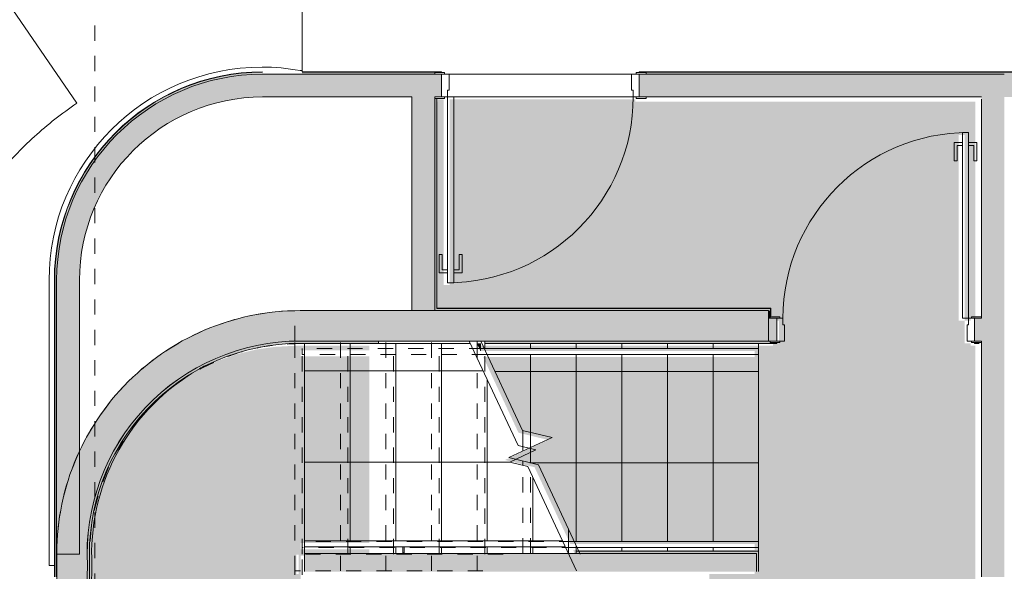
# Model space of a CAD drawing. Header units: millimetres. Extents: x 4.1 to 90.4, y -1.2 to 68.4.
# Tile 4 of 256: x 16.7 to 23.2, y 23.3 to 26.9. Entities that reach past the tile are written whole.
import ezdxf

# ---------------------------------------------------------------- set-up
doc = ezdxf.new("R2010")
doc.units = ezdxf.units.MM
for name, pattern in [('Dash Dot 3_16_', [0.007938, 0.004763, -0.001587, 0, -0.001587]), ('JIS_02_0.7', [1.35, 0.75, -0.6]), ('Overhead', [0.003969, 0.002381, -0.001587]), ('Overhead_2_', [0.003969, 0.002381, -0.001587])]:
    doc.linetypes.add(name, pattern=pattern)
doc.layers.add('A-DETL', color=94, linetype='Continuous', lineweight=5, true_color=0x00a600)
for name, color, linetype, lineweight in [('A-DOOR', 7, 'Continuous', 5), ('A-FLOR', 7, 'Continuous', 5), ('A-FLOR-HRAL', 7, 'Continuous', 5), ('A-FLOR-HRAL-MBND', 7, 'Overhead', 5), ('A-FLOR-PATT', 7, 'Continuous', 15), ('A-WALL', 7, 'Continuous', 5), ('A-WALL-PATT', 7, 'Continuous', 13), ('I-WALL', 7, 'Continuous', 5), ('S-GRID', 7, 'Continuous', 9), ('S-STRS', 7, 'Continuous', 5), ('S-STRS-MBND', 7, 'Overhead', 5)]:
    doc.layers.add(name, color=color, linetype=linetype, lineweight=lineweight)
pattern_1 = [(270, (21.25057, 23.4094), (0.6, 0), []), (0, (21.25057, 23.4094), (0, 0.6), [])]
pattern_2 = [(270, (21.53557, 23.4054), (0.6, 0), []), (0, (21.53557, 23.4054), (0, 0.6), [])]

# ---------------------------------------------------------------- blocks, each defined once
blk = doc.blocks.new('MUC-ENT-EXE-GOE-M3D-TZN-TNV-V21 _Principe Piscine_-D_rvt-1-MUC-LAG-PRO-PLA-ARC-TZN-SS01-AP04B-04RP Maçonnerie')
at = {"layer": 'A-WALL-PATT', "lineweight": 5, "true_color": 0x808080}
for points in [[(-218.8724, 51.1735), (-218.6721, 51.1735), (-218.6732, 51.2998), (-218.6629, 51.4257), (-218.6413, 51.5501), (-218.6085, 51.6721), (-218.5649, 51.7907), (-218.5108, 51.9048), (-218.4466, 52.0136), (-218.3729, 52.1161), (-218.2902, 52.2116), (-218.1979, 52.3004), (-218.1009, 52.3784), (-217.9957, 52.4483), (-217.8846, 52.5084), (-217.7686, 52.5583), (-217.6485, 52.5975), (-217.5254, 52.6258), (-217.4003, 52.6428), (-217.2741, 52.6485), (-217.2741, 52.8485), (-217.4102, 52.8427), (-217.5453, 52.8254), (-217.6784, 52.7966), (-217.8086, 52.7566), (-217.9349, 52.7057), (-218.0564, 52.6443), (-218.1723, 52.5727), (-218.2816, 52.4915), (-218.3837, 52.4013), (-218.4777, 52.3028), (-218.563, 52.1966), (-218.6389, 52.0836), (-218.705, 51.9645), (-218.7607, 51.8402), (-218.8056, 51.7117), (-218.8395, 51.5798), (-218.862, 51.4455), (-218.873, 51.3097)], [(-217.2741, 52.6485), (-214.1941, 52.6485), (-214.1941, 52.8485), (-217.2741, 52.8485)], [(-217.2741, 49.4985), (-217.2741, 49.6985), (-217.4003, 49.7042), (-217.5254, 49.7213), (-217.6485, 49.7495), (-217.7686, 49.7888), (-217.8846, 49.8387), (-217.9957, 49.8988), (-218.1009, 49.9687), (-218.1993, 50.0478), (-218.2902, 50.1355), (-218.3775, 50.2373), (-218.4466, 50.3335), (-218.5108, 50.4423), (-218.5649, 50.5564), (-218.6091, 50.6771), (-218.6413, 50.7969), (-218.6629, 50.9214), (-218.6732, 51.0472), (-218.6721, 51.1735), (-218.8724, 51.1735), (-218.8731, 51.0413), (-218.8629, 50.9095), (-218.8419, 50.779), (-218.8102, 50.6507), (-218.7679, 50.5254), (-218.7155, 50.404), (-218.6533, 50.2874), (-218.6222, 50.2885), (-218.549, 50.2822), (-218.478, 50.2633), (-218.4113, 50.2325), (-218.3508, 50.1906), (-218.2986, 50.139), (-218.2844, 50.1191), (-218.2664, 50.096), (-218.2615, 50.0869), (-218.2559, 50.0791), (-218.2459, 50.0581), (-218.233, 50.0342), (-218.2291, 50.0229), (-218.2243, 50.0128), (-218.2184, 49.9916), (-218.2102, 49.9679), (-218.208, 49.9543), (-218.2045, 49.942), (-218.2025, 49.9215), (-218.1987, 49.8986), (-218.1979, 49.8757), (-218.1973, 49.8688), (-218.1987, 49.8497), (-218.1987, 49.8284), (-218.2015, 49.8114), (-218.2027, 49.7955), (-218.084, 49.7186), (-217.9589, 49.6525), (-217.8285, 49.5976), (-217.6937, 49.5545), (-217.5557, 49.5235), (-217.4155, 49.5048), (-217.3756, 49.503)]]:
    blk.add_hatch(color=8, dxfattribs=at).paths.add_polyline_path(points)
at = {"layer": 'A-FLOR', "lineweight": 9}
for p, q in [((-219.449, 55.2426), (-218.7424, 54.2115)), ((-217.2609, 54.426), (-217.2741, 54.426)), ((-218.9241, 53.0485), (-218.9241, 51.1735)), ((-218.9241, 51.1735), (-218.8891, 51.1735)), ((-218.8741, 51.1735), (-218.8724, 51.1735))]:
    blk.add_line(p, q, dxfattribs=at)
for start, end in [(90, 180), (79.71344, 90)]:
    blk.add_arc((-217.5241, 53.0485), 1.4, start, end, dxfattribs=at)
blk.add_open_spline([(-218.7424, 54.2115), (-218.8401, 54.1445), (-219.0259, 53.9976), (-219.3548, 53.6559), (-219.5457, 53.3529), (-219.6434, 53.1376)], degree=3, knots=[-1, -1, -1, -1, -0.75, -0.5, 0, 0, 0, 0], dxfattribs=at)
at = {"layer": 'A-WALL', "lineweight": 15}
for p, q in [((-214.1941, 52.8485), (-217.2741, 52.8485)), ((-214.1941, 52.6485), (-214.1941, 52.8485)), ((-217.2741, 52.6485), (-216.1613, 52.6485)), ((-216.1091, 52.6485), (-216.0855, 52.6485)), ((-216.0591, 52.6485), (-214.1941, 52.6485))]:
    blk.add_line(p, q, dxfattribs=at)
for centre, radius, start, end in [((-217.2741, 51.2485), 1.6, 90, 182.68672), ((-217.2741, 51.2485), 1.4, 90, 183.07089), ((-217.2741, 51.0985), 1.6, 177.31328, 210.46216), ((-217.2741, 51.0985), 1.4, 176.92911, 270)]:
    blk.add_arc(centre, radius, start, end, dxfattribs=at)
at = {"layer": 'S-GRID', "color": 8, "linetype": 'Dash Dot 3_16_', "true_color": 0x808080}
blk.add_line((-218.6222, 62.5221), (-218.6222, 35.6618), dxfattribs=at)
at = {"layer": 'S-STRS', "lineweight": 9}
for p, q in [((-216.1091, 52.6485), (-216.1613, 52.6485)), ((-216.1091, 52.5367), (-216.1091, 52.6485)), ((-215.8091, 51.9536), (-215.8091, 52.0611)), ((-215.8091, 51.833), (-215.8091, 51.8602)), ((-215.5091, 51.2533), (-215.5091, 51.4124))]:
    blk.add_line(p, q, dxfattribs=at)
at = {"layer": 'S-STRS', "linetype": 'Overhead_2_', "lineweight": 9}
for p, q in [((-216.1091, 52.5367), (-216.1091, 52.6485)), ((-215.8091, 51.9536), (-215.8091, 52.0611)), ((-215.8091, 51.833), (-215.8091, 51.8602)), ((-215.5091, 51.2533), (-215.5091, 51.4124))]:
    blk.add_line(p, q, dxfattribs=at)
at = {"layer": 'S-STRS-MBND', "linetype": 'Overhead_2_', "lineweight": 9}
for p, q in [((-217.3091, 52.6485), (-217.3091, 52.8482)), ((-217.3091, 51.1381), (-217.3091, 52.6485)), ((-216.1613, 52.6485), (-217.3091, 52.6485)), ((-217.3091, 51.1381), (-217.3091, 52.6485)), ((-217.0091, 51.1381), (-217.0091, 52.6485)), ((-217.0091, 51.1381), (-217.0091, 52.6485)), ((-216.7091, 51.1381), (-216.7091, 52.6485)), ((-216.7091, 51.1381), (-216.7091, 52.6485)), ((-216.4091, 51.1381), (-216.4091, 52.6485)), ((-216.4091, 51.1381), (-216.4091, 52.6485)), ((-216.1091, 51.1381), (-216.1091, 52.5367)), ((-216.1091, 51.1381), (-216.1091, 52.5367)), ((-215.8091, 51.9252), (-215.8091, 51.9536)), ((-215.8091, 51.9252), (-215.8091, 51.9536)), ((-215.8091, 51.2533), (-215.8091, 51.833)), ((-215.8091, 51.2533), (-215.8091, 51.833)), ((-217.3091, 51.1133), (-217.3091, 51.1381)), ((-216.0716, 51.1381), (-217.3091, 51.1381))]:
    blk.add_line(p, q, dxfattribs=at)
at = {"layer": 'S-STRS-MBND', "linetype": 'Continuous', "lineweight": 9}
for p, q in [((-216.1613, 52.6485), (-215.8408, 51.9613)), ((-215.7242, 51.9329), (-215.8941, 51.8537)), ((-215.8408, 51.9613), (-215.7242, 51.9329)), ((-215.8941, 51.8537), (-215.7774, 51.8253)), ((-215.7774, 51.8253), (-215.457, 51.1381))]:
    blk.add_line(p, q, dxfattribs=at)
at = {"layer": 'S-STRS-MBND', "linetype": 'Overhead_2_', "lineweight": 9}
for centre, start, end in [((-217.2741, 51.2485), 91.25344, 182.68672), ((-217.2741, 51.0985), 177.31328, 272.32828)]:
    blk.add_arc(centre, 1.6, start, end, dxfattribs=at)
blk = doc.blocks.new('LAG-C1030-PORTE-BAT 1 VANT-13PR_01 - LAG-C1030-PORTE-BAT 1 VANT-13PR_01_07-120X210-15711701-MUC-LAG-PRO-PLA-ARC-TZN-SS01-AP04B-04RP Maçonnerie')
at = {"layer": 'A-DOOR'}
for p, q in [((0.5053, 1.295), (0.4653, 1.295)), ((0.4653, 1.295), (0.4653, 0.075)), ((0.5053, 0.075), (0.5053, 1.295)), ((0.4103, 1.23), (0.4103, 1.11)), ((0.4653, 1.23), (0.4103, 1.23)), ((0.4653, 1.21), (0.4653, 1.23)), ((0.5603, 1.23), (0.5053, 1.23)), ((0.5053, 1.23), (0.5053, 1.21)), ((0.5603, 1.11), (0.5603, 1.23)), ((0.4303, 1.11), (0.4303, 1.21)), ((0.4303, 1.21), (0.4653, 1.21)), ((0.5053, 1.21), (0.5403, 1.21)), ((0.5403, 1.21), (0.5403, 1.11)), ((0.4103, 1.11), (0.4303, 1.11)), ((0.5403, 1.11), (0.5603, 1.11)), ((-0.7347, 0.085), (-0.7997, 0.085)), ((-0.7997, 0.085), (-0.7997, 0.075)), ((-0.7997, 0.075), (-0.7347, 0.075)), ((-0.7547, 0.075), (-0.7547, -0.075)), ((-0.7147, 0.075), (-0.7547, 0.075)), ((-0.7347, 0.075), (-0.7347, 0.085)), ((-0.7147, 0.0311), (-0.7147, 0.075)), ((0.4653, 0.075), (0.5053, 0.075)), ((0.5453, 0.075), (0.5053, 0.075)), ((0.5053, 0.075), (0.5053, 0.0311)), ((0.5253, 0.085), (0.5253, 0.075)), ((0.5903, 0.085), (0.5253, 0.085)), ((0.5253, 0.075), (0.5903, 0.075)), ((0.5453, -0.075), (0.5453, 0.075)), ((0.5903, 0.075), (0.5903, 0.085)), ((-0.7047, 0.0311), (-0.7147, 0.0311)), ((-0.7047, -0.075), (-0.7047, 0.0311)), ((0.5053, 0.0311), (0.4953, 0.0311)), ((0.4953, 0.0311), (0.4953, -0.075)), ((-0.7347, -0.075), (-0.7997, -0.075)), ((-0.7997, -0.075), (-0.7997, -0.085)), ((-0.7997, -0.085), (-0.7347, -0.085)), ((-0.7547, -0.075), (-0.7047, -0.075)), ((-0.7347, -0.085), (-0.7347, -0.075)), ((0.4953, -0.075), (0.5453, -0.075)), ((0.5253, -0.075), (0.5253, -0.085)), ((0.5903, -0.075), (0.5253, -0.075)), ((0.5253, -0.085), (0.5903, -0.085)), ((0.5903, -0.085), (0.5903, -0.075))]:
    blk.add_line(p, q, dxfattribs=at)
blk.add_arc((0.5053, 0.075), 1.22, 90, 180, dxfattribs=at)
blk = doc.blocks.new('Railing - Railing-12682304-MUC-LAG-PRO-PLA-ARC-TZN-SS01-AP04B-04RP Maçonnerie')
at = {"layer": 'A-FLOR-HRAL'}
for p, q in [((-216.0628, 52.5998), (-216.0442, 52.5598)), ((-214.2591, 52.5998), (-216.0628, 52.5998)), ((-214.2591, 52.5998), (-214.2591, 52.5598)), ((-214.2591, 52.5598), (-216.0442, 52.5598))]:
    blk.add_line(p, q, dxfattribs=at)
at = {"layer": 'A-FLOR-HRAL-MBND'}
for p, q in [((-217.2591, 52.5598), (-217.2591, 52.5998)), ((-216.0628, 52.5998), (-217.2591, 52.5998)), ((-216.0442, 52.5598), (-217.2591, 52.5598))]:
    blk.add_line(p, q, dxfattribs=at)
blk = doc.blocks.new('Railing - Railing-12682378-MUC-LAG-PRO-PLA-ARC-TZN-SS01-AP04B-04RP Maçonnerie')
at = {"layer": 'A-FLOR-HRAL'}
for p, q in [((-215.4714, 51.3315), (-215.4528, 51.2915)), ((-214.2591, 51.3315), (-215.4714, 51.3315)), ((-214.2591, 51.3315), (-214.2591, 51.2915)), ((-214.2591, 51.2915), (-215.4528, 51.2915))]:
    blk.add_line(p, q, dxfattribs=at)
at = {"layer": 'A-FLOR-HRAL-MBND'}
for p, q in [((-217.2591, 51.2915), (-217.2591, 51.3315)), ((-215.4714, 51.3315), (-217.2591, 51.3315)), ((-215.4528, 51.2915), (-217.2591, 51.2915))]:
    blk.add_line(p, q, dxfattribs=at)
blk = doc.blocks.new('Railing - LAG-B2080- BARRE CIRCULAIRE BALUSTRADE ESCALIER-11665419-MUC-LAG-PRO-PLA-ARC-TZN-SS01-AP04B-04RP Maçonnerie')
at = {"layer": 'A-FLOR-HRAL'}
for p, q in [((0, 0.004), (-0.04, 0.004)), ((-0.04, -0.004), (-0.04, 0.004)), ((-0.04, -0.004), (0, -0.004))]:
    blk.add_line(p, q, dxfattribs=at)
blk = doc.blocks.new('Railing - Railing-12959915-MUC-LAG-PRO-PLA-ARC-TZN-SS01-AP04B-04RP Maçonnerie')
at = {"layer": 'A-FLOR-HRAL'}
for p, q in [((-217.2441, 51.2963), (-217.2441, 51.3363)), ((-215.5494, 51.3363), (-217.2441, 51.3363)), ((-215.5307, 51.2963), (-217.2441, 51.2963))]:
    blk.add_line(p, q, dxfattribs=at)
at = {"extrusion": (0, 0, -1), "zscale": -1, "rotation": 90.00000000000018}
blk.add_blockref('Railing - LAG-B2080- BARRE CIRCULAIRE BALUSTRADE ESCALIER-11665419-MUC-LAG-PRO-PLA-ARC-TZN-SS01-AP04B-04RP Maçonnerie', (216.5941, 51.2963), dxfattribs=at)

msp = doc.modelspace()

# ---------------------------------------------------------------- block references
at = {"lineweight": 5}
msp.add_blockref('MUC-ENT-EXE-GOE-M3D-TZN-TNV-V21 _Principe Piscine_-D_rvt-1-MUC-LAG-PRO-PLA-ARC-TZN-SS01-AP04B-04RP Maçonnerie', (235.7946, -27.8436), dxfattribs=at)

# ---------------------------------------------------------------- next in the draw order: hatches: boundary and pattern name
at = {"layer": 'A-FLOR-PATT', "true_color": 0xffffd7}
h = msp.add_hatch(color=7, dxfattribs=at)
h.paths.add_polyline_path([(21.5893, 21.8057), (21.5894, 21.8057), (21.7175, 21.8173), (21.8442, 21.8404), (21.9774, 21.8781), (22.0888, 21.9199), (22.2047, 21.9758), (22.3152, 22.0419), (22.4215, 22.1194), (22.5226, 22.2089), (22.6116, 22.3034), (22.6854, 22.396), (22.7563, 22.5034), (22.8179, 22.6181), (22.8694, 22.7399), (22.9077, 22.8576), (22.9363, 22.9831), (22.9536, 23.1107), (22.9593, 23.2397), (22.9593, 24.7743), (22.9293, 24.7743), (22.9293, 24.7893), (22.8893, 24.7893), (22.8893, 24.9393), (22.9293, 24.9393), (22.9298, 24.9543), (22.9593, 24.9543), (22.9593, 26.3779), (20.7245, 26.3779), (20.7245, 26.3929), (19.5045, 26.3929), (19.5045, 25.1729), (19.4645, 25.1729), (19.4645, 26.3929), (19.4245, 26.3929), (19.4245, 26.3779), (19.3945, 26.3779), (19.3945, 26.3929), (19.3795, 26.3929), (19.3795, 24.9893), (19.3945, 24.9893), (19.3945, 25.0043), (21.5893, 25.0039), (21.5893, 24.9543), (21.6293, 24.9543), (21.6293, 24.9393), (21.6693, 24.9393), (21.6693, 24.7893), (21.6293, 24.7893), (21.6293, 24.7743), (21.5093, 24.7743), (21.5084, 23.274), (21.2114, 23.274), (21.2114, 23.2358), (21.2243, 23.2358), (21.2243, 23.1958), (21.2114, 23.1958), (21.2114, 21.9223), (21.2243, 21.9223), (21.2243, 21.8823), (21.2114, 21.8823), (21.2114, 21.8543), (21.5893, 21.8543), (21.5893, 21.8227)])
h.paths.add_polyline_path([(22.8893, 24.9393), (22.8493, 24.9393), (22.8493, 26.1593), (22.8893, 26.1593), (22.8893, 24.9407)])
at = {"layer": 'A-WALL-PATT', "lineweight": 5, "true_color": 0xc0c0c0}
for points in [[(16.9204, 25.2049), (16.9262, 25.3298), (16.9435, 25.4536), (16.9721, 25.5753), (17.0118, 25.6939), (17.0623, 25.8083), (17.1232, 25.9175), (17.1938, 26.0206), (17.2737, 26.1168), (17.3621, 26.2052), (17.4583, 26.2851), (17.5615, 26.3558), (17.6707, 26.4166), (17.7851, 26.4671), (17.9036, 26.5068), (18.0253, 26.5355), (18.1491, 26.5527), (18.274, 26.5585), (18.274, 26.5715), (18.1479, 26.5657), (18.0229, 26.5482), (17.9001, 26.5193), (17.7804, 26.4792), (17.6649, 26.4282), (17.5546, 26.3668), (17.4505, 26.2955), (17.3534, 26.2148), (17.2641, 26.1256), (17.1835, 26.0285), (17.1121, 25.9243), (17.0507, 25.8141), (16.9997, 25.6986), (16.9596, 25.5789), (16.9307, 25.456), (16.9133, 25.331), (16.9074, 25.2049)], [(19.4056, 25.0049), (19.4196, 25.0049), (19.4196, 26.3985), (19.4056, 26.3985), (19.4056, 25.2967)], [(16.9204, 23.2549), (16.9204, 25.2049), (16.9074, 25.2049), (16.9074, 23.2549)], [(21.6004, 25.0049), (21.6144, 25.0049), (21.6144, 25.0189), (19.4196, 25.0189), (19.4206, 25.0049), (21.2969, 25.0049)], [(21.6104, 24.9549), (21.6104, 24.9649), (21.6144, 24.9649), (21.6144, 25.0049), (21.6004, 25.0049), (21.6004, 24.9549)]]:
    msp.add_hatch(color=9, dxfattribs=at).paths.add_polyline_path(points)
h = msp.add_hatch(color=9, dxfattribs=at)
h.paths.add_polyline_path([(24.3811, 26.5585), (24.3941, 26.5585), (24.3941, 26.5715), (20.7526, 26.5715), (20.7526, 26.5685), (20.7956, 26.5685), (20.7956, 26.5585), (23.7638, 26.5585)])
h.paths.add_polyline_path([(18.5337, 26.5585), (19.4056, 26.5585), (19.4056, 26.5685), (19.4486, 26.5685), (19.4486, 26.5715), (18.5337, 26.5715), (18.5337, 26.566)])
at = {"layer": 'I-WALL'}
for points in [[(16.9074, 25.2049), (16.9133, 25.331), (16.9307, 25.456), (16.9596, 25.5789), (16.9997, 25.6986), (17.0507, 25.8141), (17.1121, 25.9243), (17.1855, 26.0309), (17.2641, 26.1256), (17.3534, 26.2148), (17.4505, 26.2955), (17.5573, 26.3683), (17.6649, 26.4282), (17.7804, 26.4792), (17.9001, 26.5193), (18.0229, 26.5482), (18.1479, 26.5657), (18.274, 26.5715), (18.274, 26.5735), (18.1478, 26.5677), (18.0226, 26.5502), (17.8995, 26.5213), (17.7796, 26.4811), (17.664, 26.43), (17.5532, 26.3683), (17.4493, 26.2971), (17.352, 26.2163), (17.2626, 26.1269), (17.1819, 26.0297), (17.1104, 25.9254), (17.0489, 25.815), (16.9979, 25.6993), (16.9577, 25.5794), (16.9287, 25.4564), (16.9113, 25.3312), (16.9054, 25.2049)], [(17.0704, 25.2049), (17.0762, 25.3229), (17.0936, 25.4397), (17.1223, 25.5543), (17.1621, 25.6655), (17.2126, 25.7723), (17.2733, 25.8736), (17.3436, 25.9685), (17.423, 26.056), (17.5105, 26.1353), (17.6054, 26.2057), (17.7067, 26.2664), (17.8134, 26.3169), (17.9247, 26.3567), (18.0392, 26.3854), (18.1561, 26.4027), (18.274, 26.4085), (18.274, 26.5585), (18.1491, 26.5527), (18.0253, 26.5355), (17.9036, 26.5068), (17.7851, 26.4671), (17.6707, 26.4166), (17.5615, 26.3558), (17.4583, 26.2851), (17.3621, 26.2052), (17.2737, 26.1168), (17.1938, 26.0206), (17.1232, 25.9175), (17.0623, 25.8083), (17.0118, 25.6939), (16.9721, 25.5753), (16.9435, 25.4536), (16.9262, 25.3298), (16.9204, 25.2049)], [(24.2311, 26.4085), (24.3811, 26.4085), (24.3811, 26.5585), (23.1504, 26.5585), (23.1504, 26.4085), (23.7638, 26.4085)], [(19.2556, 25.0049), (19.4056, 25.0049), (19.4056, 26.4085), (19.2556, 26.4085), (19.2556, 25.2967)], [(23.0004, 23.2549), (23.1504, 23.2549), (23.1504, 26.4085), (23.0004, 26.4085), (23.0004, 24.225)], [(19.4196, 25.0189), (19.4206, 25.0199), (19.4196, 25.2967)], [(16.9054, 23.2549), (16.9074, 23.2549), (16.9074, 25.2049), (16.9054, 25.2049), (16.9054, 23.6892)], [(17.0704, 23.4049), (17.0704, 25.2049), (16.9204, 25.2049), (16.9204, 23.4049)], [(21.6144, 25.0189), (21.6144, 25.0199), (21.2969, 25.0189)], [(21.6144, 24.9689), (21.6154, 24.9699), (21.6144, 25.0049)], [(17.1224, 23.3299), (17.1375, 23.3299), (17.1366, 23.4622), (17.1484, 23.5941), (17.1727, 23.7241), (17.2094, 23.8513), (17.2579, 23.9744), (17.3181, 24.0923), (17.3892, 24.2039), (17.4706, 24.3082), (17.5616, 24.4043), (17.6613, 24.4913), (17.7689, 24.5683), (17.8834, 24.6347), (18.0078, 24.6913), (18.1287, 24.7334), (18.2573, 24.7647), (18.3883, 24.7836), (18.5204, 24.7899), (18.5204, 24.8049), (18.3943, 24.7992), (18.2691, 24.7822), (18.146, 24.7539), (18.026, 24.7147), (17.9099, 24.6648), (17.7989, 24.6046), (17.6937, 24.5347), (17.5952, 24.4556), (17.5043, 24.368), (17.4217, 24.2725), (17.3479, 24.1699), (17.2838, 24.0612), (17.2297, 23.947), (17.1855, 23.8264), (17.1533, 23.7065), (17.1317, 23.5821), (17.1214, 23.4562)], [(18.5204, 24.7899), (19.0371, 24.7899), (19.0371, 24.8049), (18.5204, 24.8049)], [(21.5204, 23.2897), (21.5204, 23.4097), (18.5504, 23.4097), (18.5504, 23.2897), (21.2969, 23.2897)], [(21.5354, 23.4097), (21.5354, 23.4247), (20.3354, 23.4247), (20.3354, 23.4097), (21.5204, 23.4097)], [(21.5354, 23.2897), (21.5354, 23.4097), (21.5204, 23.4097), (21.5204, 23.2897)], [(18.5204, 21.8549), (18.5204, 21.8699), (18.3883, 21.8762), (18.2573, 21.8951), (18.1287, 21.9265), (18.0037, 21.9699), (17.8834, 22.0251), (17.7689, 22.0915), (17.6613, 22.1686), (17.5616, 22.2555), (17.4706, 22.3516), (17.3892, 22.4559), (17.3181, 22.5675), (17.2579, 22.6854), (17.2094, 22.8085), (17.1727, 22.9357), (17.1484, 23.0658), (17.1366, 23.1976), (17.1375, 23.3299), (17.1224, 23.3299), (17.1214, 23.2036), (17.1317, 23.0777), (17.1533, 22.9533), (17.1861, 22.8313), (17.2297, 22.7128), (17.2838, 22.5987), (17.3479, 22.4899), (17.4217, 22.3873), (17.5043, 22.2918), (17.5966, 22.2031), (17.6937, 22.1251), (17.7989, 22.0552), (17.9099, 21.995), (18.026, 21.9451), (18.146, 21.9059), (18.2691, 21.8777), (18.3943, 21.8606), (18.4189, 21.8595)]]:
    msp.add_hatch(color=9, dxfattribs=at).paths.add_polyline_path(points)
h = msp.add_hatch(color=9, dxfattribs=at)
h.paths.add_polyline_path([(23.0004, 26.4085), (23.1504, 26.4085), (23.1504, 26.5585), (20.7506, 26.5585), (20.7506, 26.4085), (22.1192, 26.4085)])
h.paths.add_polyline_path([(19.4206, 26.4085), (19.4506, 26.4085), (19.4506, 26.5585), (18.274, 26.5585), (18.274, 26.4085), (19.4056, 26.4085)])
h = msp.add_hatch(color=9, dxfattribs=at)
h.paths.add_polyline_path([(19.4506, 26.5685), (19.4506, 26.5735), (18.5337, 26.5735), (18.5337, 26.5715), (19.4486, 26.5715), (19.4496, 26.5685)])
h.paths.add_polyline_path([(20.7515, 26.5685), (20.7526, 26.5685), (20.7526, 26.5715), (24.3941, 26.5715), (24.3941, 26.5735), (20.7506, 26.5735), (20.7506, 26.5685)])
h = msp.add_hatch(color=9, dxfattribs=at)
h.paths.add_polyline_path([(23.0004, 24.8049), (23.0004, 24.9549), (22.9554, 24.9549), (22.9554, 24.8049), (22.9854, 24.8049)])
h.paths.add_polyline_path([(21.6004, 24.8049), (21.6554, 24.8049), (21.6554, 24.9549), (21.6004, 24.9549), (21.6004, 24.8799)])
h = msp.add_hatch(color=9, dxfattribs=at)
h.paths.add_polyline_path([(22.9554, 24.7899), (22.9854, 24.7899), (22.9854, 24.7949), (22.9554, 24.7949)])
h.paths.add_polyline_path([(21.6104, 24.7899), (21.6554, 24.7899), (21.6554, 24.7949), (21.6104, 24.7949), (21.6104, 24.8049), (19.7354, 24.8049), (19.7354, 24.7899), (21.2969, 24.7899)])
at = {"layer": 'S-STRS', "true_color": 0xffffd7}
h = msp.add_hatch(color=7, dxfattribs=at)
h.paths.add_polyline_path([(18.5243, 21.8543), (18.5243, 24.7743), (18.4743, 24.7733), (18.3523, 24.7665), (18.2312, 24.749), (18.1026, 24.7177), (17.9776, 24.6743), (17.8573, 24.6185), (17.8336, 24.6053), (17.7709, 24.5678), (17.6976, 24.5191), (17.5991, 24.44), (17.5082, 24.3523), (17.4256, 24.2568), (17.3496, 24.1505), (17.2877, 24.0455), (17.2318, 23.9267), (17.19, 23.8128), (17.1554, 23.6802), (17.1347, 23.5551), (17.1253, 23.4325), (17.1259, 23.2564), (17.1254, 23.1862), (17.1377, 23.0501), (17.16, 22.9274), (17.19, 22.8157), (17.2336, 22.6971), (17.292, 22.5758), (17.3572, 22.4668), (17.4256, 22.3717), (17.5125, 22.272), (17.5991, 22.1885), (17.6976, 22.1094), (17.7988, 22.0434), (17.8639, 22.0064), (17.9776, 21.9543), (18.1026, 21.9108), (18.243, 21.8778), (18.3682, 21.8603), (18.5015, 21.8543)])
h.paths.add_polyline_path([(18.5106, 23.274), (18.4964, 23.2744), (18.4964, 23.4015), (18.5114, 23.4009), (18.5114, 23.274)])
h = msp.add_hatch(color=7, dxfattribs=at)
h.paths.add_polyline_path([(18.8243, 23.394), (18.8243, 23.437), (18.5243, 23.437), (18.5243, 23.394), (18.7743, 23.394)])
h.paths.add_polyline_path([(18.7394, 23.477), (18.8243, 23.477), (18.8243, 24.7049), (18.5244, 24.7049), (18.5244, 24.7449), (18.8243, 24.7449), (18.8243, 24.7743), (18.5243, 24.7743), (18.5243, 23.477)])
at = {"layer": 'S-STRS', "true_color": 0x787878}
h = msp.add_hatch(dxfattribs=at)
h.set_pattern_fill('FP_7', color=8, style=0, pattern_type=2)
h.set_pattern_definition(pattern_1)
h.paths.add_polyline_path([(18.5504, 23.4097), (18.8504, 23.4097), (18.8504, 23.4527), (18.5504, 23.4527), (18.5504, 23.4213)])
h.paths.add_polyline_path([(18.5504, 23.4927), (18.8504, 23.4927), (18.8504, 24.7899), (18.5504, 24.7899), (18.5504, 23.5821)])
at = {"layer": 'S-STRS', "true_color": 0xffffd7}
h = msp.add_hatch(color=7, dxfattribs=at)
h.paths.add_polyline_path([(18.8243, 23.394), (18.9762, 23.394), (18.9762, 23.437), (18.8243, 23.437)])
h.paths.add_polyline_path([(18.8243, 23.477), (18.9762, 23.477), (18.9762, 24.7049), (18.8243, 24.7049), (18.8243, 23.6802)])
h.paths.add_polyline_path([(18.8243, 24.7449), (18.9762, 24.7449), (18.9762, 24.7743), (18.8243, 24.7743)])
at = {"layer": 'S-STRS', "true_color": 0x787878}
h = msp.add_hatch(dxfattribs=at)
h.set_pattern_fill('FP_7', color=8, style=0, pattern_type=2)
h.set_pattern_definition(pattern_1)
h.paths.add_polyline_path([(18.8504, 23.4097), (19.1504, 23.4097), (19.1504, 23.4527), (18.8504, 23.4527), (18.8504, 23.4213)])
h.paths.add_polyline_path([(19.1504, 23.4927), (19.1504, 24.7899), (18.8504, 24.7899), (18.8504, 23.4927)])
h = msp.add_hatch(dxfattribs=at)
h.set_pattern_fill('FP_7', color=8, style=0, pattern_type=2)
h.set_pattern_definition(pattern_1)
h.paths.add_polyline_path([(19.2033, 23.4097), (19.4504, 23.4097), (19.4504, 23.4527), (19.2044, 23.4527), (19.2039, 23.4127), (19.1964, 23.4127), (19.1964, 23.4527), (19.1504, 23.4527), (19.1504, 23.4097), (19.2024, 23.4097)])
h.paths.add_polyline_path([(19.4504, 23.4927), (19.4504, 24.7899), (19.1504, 24.7899), (19.1504, 23.4927), (19.2412, 23.4927)])
h = msp.add_hatch(dxfattribs=at)
h.set_pattern_fill('FP_7', color=8, style=0, pattern_type=2)
h.set_pattern_definition(pattern_1)
h.paths.add_polyline_path([(19.6524, 23.4097), (19.7504, 23.4097), (19.7504, 23.4527), (19.4504, 23.4527), (19.4504, 23.4097)])
h.paths.add_polyline_path([(19.6524, 23.4927), (19.7504, 23.4927), (19.7504, 24.5536), (19.6403, 24.7899), (19.4504, 24.7899), (19.4504, 23.4927), (19.5158, 23.4927)])
at = {"layer": 'S-STRS', "true_color": 0xffffd7}
msp.add_hatch(color=7, dxfattribs=at).paths.add_polyline_path([(19.7057, 24.7405), (19.7093, 24.7405), (19.7093, 24.7893), (19.6829, 24.7893), (19.6899, 24.7743)])
h = msp.add_hatch(color=7, dxfattribs=at)
h.paths.add_polyline_path([(20.0093, 23.9888), (20.0093, 24.0893), (19.8677, 24.0232), (20.0031, 23.9903)])
h.paths.add_polyline_path([(20.0093, 24.1897), (20.0093, 24.7005), (19.7243, 24.7005), (19.9565, 24.2025), (19.9593, 24.2019)])
h.paths.add_polyline_path([(19.8286, 24.7405), (20.0093, 24.7405), (20.0093, 24.7743), (19.7093, 24.7743), (19.7093, 24.7405), (19.7596, 24.7405)])
at = {"layer": 'S-STRS', "true_color": 0x787878}
h = msp.add_hatch(dxfattribs=at)
h.set_pattern_fill('FP_8', color=8, style=0, pattern_type=2)
h.set_pattern_definition(pattern_2)
h.paths.add_polyline_path([(20.0354, 24.0045), (20.0354, 24.1049), (19.8938, 24.0389)])
h.paths.add_polyline_path([(20.0354, 24.2054), (20.0354, 24.7162), (19.7504, 24.7162), (19.9826, 24.2182)])
h.paths.add_polyline_path([(20.0354, 24.7562), (20.0354, 24.7899), (19.7354, 24.7899), (19.7354, 24.7562), (20.031, 24.7562)])
at = {"layer": 'S-STRS', "true_color": 0xffffd7}
h = msp.add_hatch(color=7, dxfattribs=at)
h.paths.add_polyline_path([(20.3035, 23.4723), (20.3093, 23.4723), (20.3093, 24.7005), (20.0093, 24.7005), (20.0093, 24.1897), (20.1509, 24.1553), (20.0093, 24.0893), (20.0093, 23.9888), (20.0622, 23.976), (20.297, 23.4723)])
h.paths.add_polyline_path([(20.1509, 24.7405), (20.3093, 24.7405), (20.3093, 24.7743), (20.0093, 24.7743), (20.0093, 24.7405), (20.0443, 24.7405)])
at = {"layer": 'S-STRS', "true_color": 0x787878}
h = msp.add_hatch(dxfattribs=at)
h.set_pattern_fill('FP_8', color=8, style=0, pattern_type=2)
h.set_pattern_definition(pattern_2)
h.paths.add_polyline_path([(20.3296, 23.4879), (20.3354, 23.4879), (20.3354, 24.7162), (20.0354, 24.7162), (20.0354, 24.2054), (20.177, 24.1709), (20.0354, 24.1049), (20.0354, 24.0045), (20.0883, 23.9916), (20.3232, 23.4879)])
h.paths.add_polyline_path([(20.0463, 24.7562), (20.3354, 24.7562), (20.3354, 24.7899), (20.0354, 24.7899), (20.0354, 24.7562)])
at = {"layer": 'S-STRS', "true_color": 0xffffd7}
h = msp.add_hatch(color=7, dxfattribs=at)
h.paths.add_polyline_path([(20.5593, 23.409), (20.6093, 23.409), (20.6093, 23.4323), (20.3157, 23.4323), (20.3265, 23.409), (20.5046, 23.409)])
h.paths.add_polyline_path([(20.4397, 23.4723), (20.6093, 23.4723), (20.6093, 24.7005), (20.3093, 24.7005), (20.3093, 23.4723), (20.3152, 23.4723)])
h.paths.add_polyline_path([(20.3093, 24.7405), (20.6093, 24.7405), (20.6093, 24.7743), (20.3093, 24.7743)])
at = {"layer": 'S-STRS', "true_color": 0x787878}
h = msp.add_hatch(dxfattribs=at)
h.set_pattern_fill('FP_8', color=8, style=0, pattern_type=2)
h.set_pattern_definition(pattern_2)
h.paths.add_polyline_path([(20.5307, 23.4247), (20.6354, 23.4247), (20.6354, 23.4479), (20.3418, 23.4479), (20.3526, 23.4247), (20.4747, 23.4247)])
h.paths.add_polyline_path([(20.4747, 23.4879), (20.6354, 23.4879), (20.6354, 24.7162), (20.3354, 24.7162), (20.3354, 23.4879), (20.3413, 23.4879)])
h.paths.add_polyline_path([(20.6354, 24.7562), (20.6354, 24.7899), (20.3354, 24.7899), (20.3354, 24.7562), (20.6246, 24.7562)])
at = {"layer": 'S-STRS', "true_color": 0xffffd7}
h = msp.add_hatch(color=7, dxfattribs=at)
h.paths.add_polyline_path([(20.6093, 23.409), (20.9093, 23.409), (20.9093, 23.4323), (20.6093, 23.4323)])
h.paths.add_polyline_path([(20.6093, 23.4723), (20.9093, 23.4723), (20.9093, 24.7005), (20.6093, 24.7005), (20.6093, 23.6802)])
h.paths.add_polyline_path([(20.9093, 24.7405), (20.9093, 24.7743), (20.6093, 24.7743), (20.6093, 24.7405), (20.8593, 24.7405)])
at = {"layer": 'S-STRS', "true_color": 0x787878}
h = msp.add_hatch(dxfattribs=at)
h.set_pattern_fill('FP_8', color=8, style=0, pattern_type=2)
h.set_pattern_definition(pattern_2)
h.paths.add_polyline_path([(20.6354, 23.4247), (20.9354, 23.4247), (20.9354, 23.4479), (20.6354, 23.4479)])
h.paths.add_polyline_path([(20.9354, 23.4879), (20.9354, 24.7162), (20.6354, 24.7162), (20.6354, 23.4879), (20.8858, 23.4879)])
h.paths.add_polyline_path([(20.6354, 24.7562), (20.9354, 24.7562), (20.9354, 24.7899), (20.6354, 24.7899)])
at = {"layer": 'S-STRS', "true_color": 0xffffd7}
h = msp.add_hatch(color=7, dxfattribs=at)
h.paths.add_polyline_path([(20.9093, 23.409), (21.2093, 23.409), (21.2093, 23.4323), (20.9093, 23.4323)])
h.paths.add_polyline_path([(20.9093, 23.4723), (21.2093, 23.4723), (21.2093, 24.7005), (20.9093, 24.7005), (20.9093, 23.6802)])
h.paths.add_polyline_path([(21.1198, 24.7405), (21.2093, 24.7405), (21.2093, 24.7743), (20.9093, 24.7743), (20.9093, 24.7405)])
at = {"layer": 'S-STRS', "true_color": 0x787878}
h = msp.add_hatch(dxfattribs=at)
h.set_pattern_fill('FP_8', color=8, style=0, pattern_type=2)
h.set_pattern_definition(pattern_2)
h.paths.add_polyline_path([(20.9354, 23.4247), (21.2354, 23.4247), (21.2354, 23.4479), (20.9354, 23.4479)])
h.paths.add_polyline_path([(20.9354, 23.4879), (21.2354, 23.4879), (21.2354, 24.7162), (20.9354, 24.7162), (20.9354, 23.6892)])
h.paths.add_polyline_path([(20.9354, 24.7562), (21.2354, 24.7562), (21.2354, 24.7899), (20.9354, 24.7899)])
at = {"layer": 'S-STRS', "true_color": 0xffffd7}
h = msp.add_hatch(color=7, dxfattribs=at)
h.paths.add_polyline_path([(21.4414, 23.409), (21.5093, 23.409), (21.5093, 23.4323), (21.2093, 23.4323), (21.2093, 23.409)])
h.paths.add_polyline_path([(21.448, 23.4723), (21.5093, 23.4723), (21.5093, 24.7005), (21.2093, 24.7005), (21.2093, 23.4723), (21.4414, 23.4723)])
h.paths.add_polyline_path([(21.5093, 24.7405), (21.5093, 24.7743), (21.2093, 24.7743), (21.2093, 24.7405), (21.4593, 24.7405)])
at = {"layer": 'S-STRS', "true_color": 0x787878}
h = msp.add_hatch(dxfattribs=at)
h.set_pattern_fill('FP_8', color=8, style=0, pattern_type=2)
h.set_pattern_definition(pattern_2)
h.paths.add_polyline_path([(21.2354, 23.4247), (21.5354, 23.4247), (21.5354, 23.4479), (21.2354, 23.4479)])
h.paths.add_polyline_path([(21.5354, 23.4879), (21.5354, 24.7162), (21.2354, 24.7162), (21.2354, 23.4879), (21.5204, 23.4879)])
h.paths.add_polyline_path([(21.5354, 24.7562), (21.5354, 24.7899), (21.2354, 24.7899), (21.2354, 24.7562), (21.2969, 24.7562)])
h = msp.add_hatch(dxfattribs=at)
h.set_pattern_fill('FP_7', color=8, style=0, pattern_type=2)
h.set_pattern_definition(pattern_1)
h.paths.add_polyline_path([(20.0171, 23.4097), (20.0504, 23.4097), (20.0504, 23.4527), (19.7504, 23.4527), (19.7504, 23.4097)])
h.paths.add_polyline_path([(19.7504, 23.4927), (20.0504, 23.4927), (20.0504, 23.9103), (20.0171, 23.9817), (19.9005, 24.0101), (19.9388, 24.0279), (19.8938, 24.0389), (20.0254, 24.1002), (19.9537, 24.1177), (19.7504, 24.5536), (19.7504, 24.0893)])
h = msp.add_hatch(dxfattribs=at)
h.set_pattern_fill('FP_7', color=8, style=0, pattern_type=2)
h.set_pattern_definition(pattern_1)
h.paths.add_polyline_path([(20.2839, 23.4097), (20.2638, 23.4527), (20.0504, 23.4527), (20.0504, 23.4097), (20.0704, 23.4097)])
h.paths.add_polyline_path([(20.1412, 23.4927), (20.2452, 23.4927), (20.0504, 23.9103), (20.0504, 23.4927), (20.0883, 23.4927)])

# ---------------------------------------------------------------- next in the draw order: linework, layer by layer
at = {"layer": 'A-DETL', "color": 8, "linetype": 'JIS_02_0.7', "true_color": 0x808080}
msp.add_arc((18.5204, 24.2149), 4.11, 90, 270, dxfattribs=at)
at = {"layer": 'A-FLOR'}
for p, q in [((18.5337, 28.4585), (18.5337, 26.5735)), ((19.5006, 26.5585), (20.7006, 26.5585)), ((20.7106, 26.4085), (19.5306, 26.4085))]:
    msp.add_line(p, q, dxfattribs=at)
msp.add_open_spline([(16.8023, 22.2566), (16.6621, 22.3802), (16.3505, 22.7203), (16.1372, 23.1325), (16.0513, 23.3903)], degree=3, knots=[0.578102, 0.578102, 0.578102, 0.578102, 0.75, 1, 1, 1, 1], dxfattribs=at)
at = {"layer": 'A-WALL'}
for p, q in [((19.4486, 26.5715), (18.5337, 26.5715)), ((19.4056, 26.5585), (18.5337, 26.5585)), ((19.4486, 26.5685), (19.4486, 26.5715)), ((20.7526, 26.5715), (20.7526, 26.5685)), ((24.3961, 26.5715), (20.7526, 26.5715)), ((23.1504, 26.5585), (20.7956, 26.5585)), ((19.4196, 25.0189), (19.4196, 26.3945)), ((20.7956, 26.4085), (23.0004, 26.4085)), ((16.9074, 25.2049), (16.9074, 23.2549)), ((21.6154, 25.0189), (19.4196, 25.0189)), ((21.6144, 24.9689), (21.6144, 25.0199)), ((21.6004, 24.8049), (21.6104, 24.8049)), ((18.5504, 23.4097), (18.5504, 23.2897)), ((21.5204, 23.4097), (20.3354, 23.4097)), ((21.5204, 23.2897), (21.5204, 23.4097))]:
    msp.add_line(p, q, dxfattribs=at)
msp.add_arc((18.274, 25.2049), 1.3666, 90, 180, dxfattribs=at)
at = {"layer": 'I-WALL', "lineweight": 13}
for p, q in [((18.5337, 26.5585), (18.274, 26.5585)), ((19.4506, 26.5735), (18.5337, 26.5735)), ((19.4506, 26.5685), (19.4506, 26.5735)), ((24.3961, 26.5735), (20.7506, 26.5735)), ((20.7506, 26.5735), (20.7506, 26.5685)), ((18.274, 26.4085), (19.2556, 26.4085)), ((19.2556, 26.4085), (19.2556, 25.0049)), ((19.4056, 25.0049), (19.4056, 26.3985)), ((19.4206, 25.0199), (19.4206, 26.3935)), ((23.0004, 26.3935), (23.0004, 24.9649)), ((16.9054, 25.2049), (16.9054, 23.2549)), ((16.9204, 23.2549), (16.9204, 25.2049)), ((17.0704, 23.4049), (17.0704, 25.2049)), ((19.2556, 25.0049), (21.6004, 25.0049)), ((21.6154, 25.0199), (19.4206, 25.0199)), ((21.6004, 25.0049), (21.6004, 24.8049)), ((21.6154, 24.9699), (21.6154, 25.0199)), ((21.6104, 24.9549), (21.6004, 24.9549)), ((19.0371, 24.8049), (18.5204, 24.8049)), ((19.0371, 24.7899), (19.0371, 24.8049)), ((21.6004, 24.8049), (19.7354, 24.8049)), ((21.6554, 24.7899), (21.6554, 24.7949)), ((22.9554, 24.7949), (22.9554, 24.7899)), ((23.0004, 24.7949), (23.0004, 23.2549)), ((18.5204, 24.7899), (19.0371, 24.7899)), ((19.7354, 24.7899), (21.6554, 24.7899)), ((22.9554, 24.7899), (22.9854, 24.7899)), ((16.9204, 23.4049), (17.0704, 23.4049)), ((20.3354, 23.4097), (18.5504, 23.4097)), ((21.5354, 23.4247), (20.3354, 23.4247)), ((20.3354, 23.4247), (20.3354, 23.4097)), ((21.5354, 23.2897), (21.5354, 23.4247))]:
    msp.add_line(p, q, dxfattribs=at)
at = {"layer": 'I-WALL'}
msp.add_line((19.6403, 24.7899), (19.0371, 24.7899), dxfattribs=at)
at = {"layer": 'I-WALL', "lineweight": 13}
for centre, radius, start, end in [((18.274, 25.2049), 1.3686, 90, 180), ((18.274, 25.2049), 1.3536, 90, 180), ((18.274, 25.2049), 1.3536, 90, 180), ((18.274, 25.2049), 1.2036, 90, 180), ((18.5204, 23.4049), 1.4, 90, 183.07089), ((18.5204, 23.4049), 1.385, 90, 183.10418), ((18.5204, 23.2549), 1.4, 176.92912, 270), ((18.5204, 23.2549), 1.385, 176.89582, 270)]:
    msp.add_arc(centre, radius, start, end, dxfattribs=at)
at = {"layer": 'S-STRS'}
for p, q in [((19.7354, 24.8049), (19.709, 24.8049)), ((19.7354, 24.7562), (19.7354, 24.8049)), ((18.5504, 23.4927), (18.5504, 24.7899)), ((18.8504, 23.4927), (18.8504, 24.7899)), ((19.1504, 23.4927), (19.1504, 24.7899)), ((19.4504, 23.4927), (19.4504, 24.7899)), ((20.0354, 24.7562), (20.0354, 24.7899)), ((20.3354, 24.7562), (20.3354, 24.7899)), ((20.6354, 24.7562), (20.6354, 24.7899)), ((20.9354, 24.7562), (20.9354, 24.7899)), ((21.2354, 24.7562), (21.2354, 24.7899)), ((21.5354, 24.7562), (21.5354, 24.7899)), ((20.0354, 24.2054), (20.0354, 24.7162)), ((20.3354, 23.4879), (20.3354, 24.7162)), ((20.6354, 23.4879), (20.6354, 24.7162)), ((20.9354, 23.4879), (20.9354, 24.7162)), ((21.2354, 23.4879), (21.2354, 24.7162)), ((21.5354, 23.4879), (21.5354, 24.7162)), ((19.7504, 23.4927), (19.7504, 24.5536)), ((20.0354, 24.0045), (20.0354, 24.1049)), ((20.0504, 23.4927), (20.0504, 23.9103)), ((18.5504, 23.4097), (18.5504, 23.4527)), ((18.8504, 23.4097), (18.8504, 23.4527)), ((19.1504, 23.4097), (19.1504, 23.4527)), ((19.4504, 23.4097), (19.4504, 23.4527)), ((19.7504, 23.4097), (19.7504, 23.4527)), ((20.0504, 23.4097), (20.0504, 23.4527)), ((20.6354, 23.4247), (20.6354, 23.4479)), ((20.9354, 23.4247), (20.9354, 23.4479)), ((21.2354, 23.4247), (21.2354, 23.4479)), ((21.5354, 23.4247), (21.5354, 23.4479))]:
    msp.add_line(p, q, dxfattribs=at)
at = {"layer": 'S-STRS', "linetype": 'Overhead'}
for p, q in [((19.7354, 24.7562), (19.7354, 24.8049)), ((18.5504, 23.4927), (18.5504, 24.7899)), ((18.8504, 23.4927), (18.8504, 24.7899)), ((19.1504, 23.4927), (19.1504, 24.7899)), ((19.4504, 23.4927), (19.4504, 24.7899)), ((20.0354, 24.7562), (20.0354, 24.7899)), ((20.3354, 24.7562), (20.3354, 24.7899)), ((20.6354, 24.7562), (20.6354, 24.7899)), ((20.9354, 24.7562), (20.9354, 24.7899)), ((21.2354, 24.7562), (21.2354, 24.7899)), ((21.5354, 24.7562), (21.5354, 24.7899)), ((20.0354, 24.2054), (20.0354, 24.7162)), ((20.3354, 23.4879), (20.3354, 24.7162)), ((20.6354, 23.4879), (20.6354, 24.7162)), ((20.9354, 23.4879), (20.9354, 24.7162)), ((21.2354, 23.4879), (21.2354, 24.7162)), ((21.5354, 23.4879), (21.5354, 24.7162)), ((19.7504, 23.4927), (19.7504, 24.5536)), ((20.0354, 24.0045), (20.0354, 24.1049)), ((20.0504, 23.4927), (20.0504, 23.9103)), ((18.5504, 23.4097), (18.5504, 23.4527)), ((18.8504, 23.4097), (18.8504, 23.4527)), ((19.1504, 23.4097), (19.1504, 23.4527)), ((19.4504, 23.4097), (19.4504, 23.4527)), ((19.7504, 23.4097), (19.7504, 23.4527)), ((20.0504, 23.4097), (20.0504, 23.4527)), ((20.6354, 23.4247), (20.6354, 23.4479)), ((20.9354, 23.4247), (20.9354, 23.4479)), ((21.2354, 23.4247), (21.2354, 23.4479)), ((21.5354, 23.4247), (21.5354, 23.4479))]:
    msp.add_line(p, q, dxfattribs=at)
at = {"layer": 'S-STRS'}
for centre, start, end in [((18.5504, 23.4049), 117.73157, 119.58103), ((18.5504, 23.4049), 121.81695, 183.07089), ((18.5504, 23.2549), 176.92911, 238.18305)]:
    msp.add_arc(centre, 1.4, start, end, dxfattribs=at)
at = {"layer": 'S-STRS-MBND'}
for p, q in [((18.5354, 23.4049), (18.5354, 24.8049)), ((19.709, 24.8049), (18.5354, 24.8049)), ((18.5354, 23.4049), (18.5354, 24.8049)), ((18.8354, 23.4049), (18.8354, 24.8049)), ((18.8354, 23.4049), (18.8354, 24.8049)), ((19.1354, 23.4049), (19.1354, 24.8049)), ((19.1354, 23.4049), (19.1354, 24.8049)), ((19.4354, 23.4049), (19.4354, 24.8049)), ((19.4354, 23.4049), (19.4354, 24.8049)), ((19.7354, 23.4049), (19.7354, 24.7483)), ((19.7354, 23.4049), (19.7354, 24.7483)), ((20.0354, 24.1049), (20.0354, 24.2054)), ((20.0354, 24.1049), (20.0354, 24.2054)), ((20.0354, 23.4097), (20.0354, 24.0045)), ((20.0354, 23.4097), (20.0354, 24.0045)), ((20.3354, 23.4247), (20.3354, 23.4616)), ((20.3354, 23.4247), (20.3354, 23.4616)), ((17.1365, 23.4304), (17.1374, 23.3299)), ((18.5354, 23.2697), (18.5354, 23.4049)), ((19.8554, 23.4049), (18.5354, 23.4049)), ((17.1374, 23.3299), (17.1374, 23.179))]:
    msp.add_line(p, q, dxfattribs=at)
at = {"layer": 'S-STRS-MBND', "linetype": 'Continuous'}
for p, q in [((19.709, 24.8049), (19.9826, 24.2182)), ((19.9826, 24.2182), (20.177, 24.1709)), ((20.177, 24.1709), (19.8938, 24.0389)), ((19.8938, 24.0389), (20.0883, 23.9916)), ((20.0883, 23.9916), (20.3619, 23.4049))]:
    msp.add_line(p, q, dxfattribs=at)
at = {"layer": 'S-STRS-MBND'}
msp.add_arc((18.5282, 23.3978), 1.3921, 89.70344, 178.65715, dxfattribs=at)

# ---------------------------------------------------------------- next in the draw order: block references
at = {"layer": 'A-DOOR', "rotation": 180}
msp.add_blockref('LAG-C1030-PORTE-BAT 1 VANT-13PR_01 - LAG-C1030-PORTE-BAT 1 VANT-13PR_01_07-120X210-15711701-MUC-LAG-PRO-PLA-ARC-TZN-SS01-AP04B-04RP Maçonnerie', (19.9959, 26.4835), dxfattribs=at)
at = {"layer": 'A-DOOR'}
msp.add_blockref('LAG-C1030-PORTE-BAT 1 VANT-13PR_01 - LAG-C1030-PORTE-BAT 1 VANT-13PR_01_07-120X210-15711701-MUC-LAG-PRO-PLA-ARC-TZN-SS01-AP04B-04RP Maçonnerie', (22.4101, 24.8799), dxfattribs=at)
at = {"layer": 'A-FLOR-HRAL'}
for name in ['Railing - Railing-12682304-MUC-LAG-PRO-PLA-ARC-TZN-SS01-AP04B-04RP Maçonnerie', 'Railing - Railing-12682378-MUC-LAG-PRO-PLA-ARC-TZN-SS01-AP04B-04RP Maçonnerie', 'Railing - Railing-12959915-MUC-LAG-PRO-PLA-ARC-TZN-SS01-AP04B-04RP Maçonnerie']:
    msp.add_blockref(name, (235.7946, -27.8436), dxfattribs=at)

doc.saveas('drawing.dxf')
